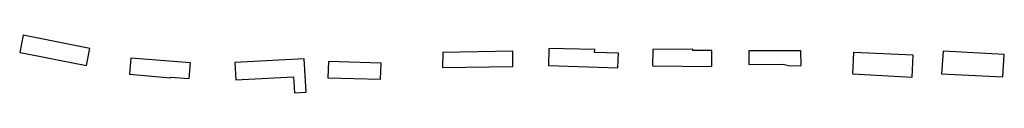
# Model space of a CAD drawing. Header units: metres. Extents: x 132947 to 136301, y 465956 to 467151.
# Tile 2 of 28: x 133336 to 133511, y 466144 to 466154. Entities that reach past the tile are written whole.
import ezdxf

# ---------------------------------------------------------------- set-up
doc = ezdxf.new("R2010")
doc.units = ezdxf.units.M
doc.layers.add('B-XX-OG-BEBOUWING-GV', color=8, linetype='Continuous')

msp = doc.modelspace()

# ---------------------------------------------------------------- linework, layer by layer
at = {"layer": 'B-XX-OG-BEBOUWING-GV'}
for points in [[(133335.79, 466150.98), (133339.27, 466150.29), (133342.82, 466149.59), (133347.67, 466148.63), (133348.29, 466151.7), (133336.4, 466154.05)], [(133438.02, 466150.96), (133438.03, 466151.51), (133429.85, 466151.68), (133429.82, 466148.63), (133442.14, 466148.23), (133442.25, 466150.86)], [(133362.6, 466146.61), (133365.92, 466146.33), (133366.15, 466149.11), (133355.58, 466149.99), (133355.33, 466147.09), (133362.59, 466146.48)], [(133386.4, 466149.85), (133374.07, 466149.21), (133374.23, 466146.1), (133384.49, 466146.64), (133384.64, 466143.8), (133386.72, 466143.91)], [(133423.49, 466148.46), (133423.46, 466151.22), (133411, 466150.98), (133410.97, 466148.28)], [(133448.34, 466151.51), (133448.31, 466148.6), (133458.86, 466148.47), (133458.86, 466151.32), (133455.45, 466151.3), (133455.45, 466151.54)], [(133474.72, 466148.65), (133474.68, 466151.27), (133465.46, 466151.24), (133465.46, 466148.85), (133471.55, 466148.88), (133472.71, 466148.62)], [(133494.63, 466150.51), (133484.05, 466150.99), (133483.85, 466147.17), (133494.45, 466146.58)], [(133510.61, 466146.63), (133510.86, 466150.6), (133499.98, 466151.21), (133499.66, 466147.19)], [(133399.97, 466146.22), (133400.06, 466149.09), (133390.67, 466149.37), (133390.58, 466146.49)]]:
    msp.add_lwpolyline(points, close=True, dxfattribs=at)

doc.saveas('drawing.dxf')
